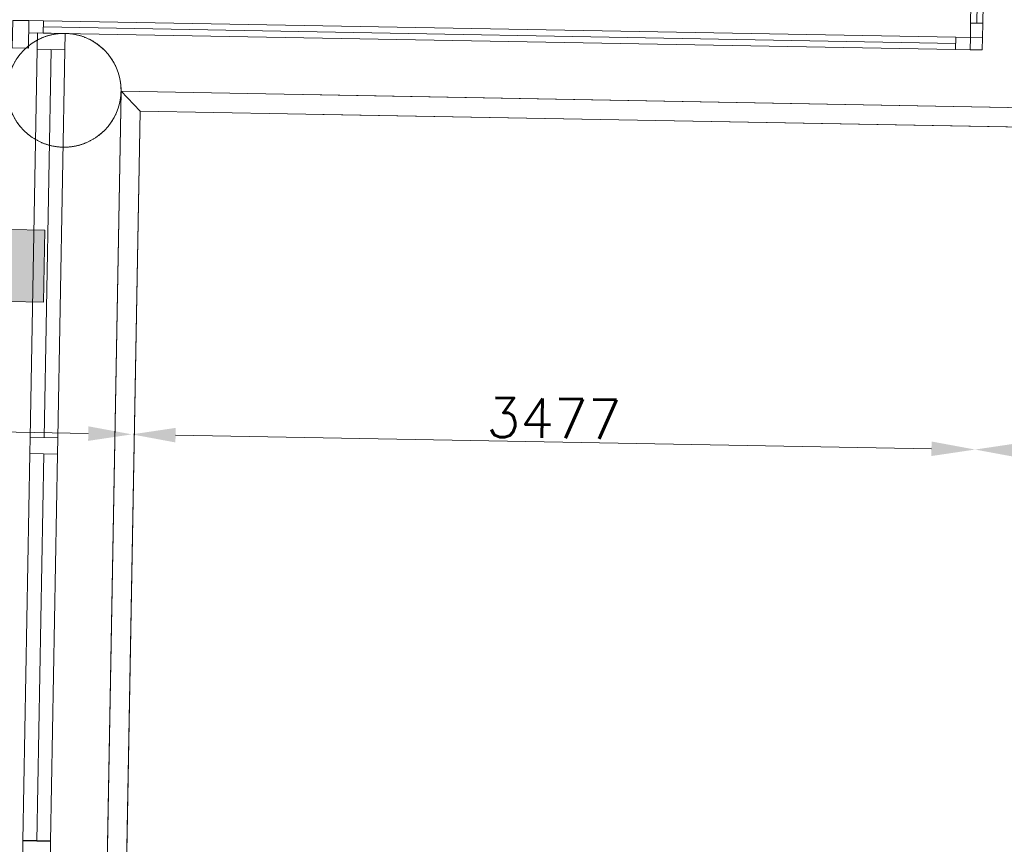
# Model space of a CAD drawing. Header units: millimetres. Extents: x -13022 to 1371524, y -38729 to 632593.
# Tile 53 of 256: x 664441 to 668500, y 3634 to 7033. Entities that reach past the tile are written whole.
import ezdxf

# ---------------------------------------------------------------- set-up
doc = ezdxf.new("R2010")
doc.units = ezdxf.units.MM
doc.header["$LTSCALE"] = 35
doc.linetypes.add('DASHED', pattern=[200, 100, -100])
doc.layers.add('Al65----_beveiliging-inst', color=92, linetype='Continuous', lineweight=9)
for name, color, linetype in [('LAYER102', 1, 'Continuous'), ('LAYER28', 7, 'Continuous'), ('LAYER30', 7, 'Continuous')]:
    doc.layers.add(name, color=color, linetype=linetype)
doc.styles.get("Standard").update_dxf_attribs({"font": 'simplex.shx'})
doc.dimstyles.new('~R----C~', dxfattribs={"dimtxt": 162, "dimasz": 180, "dimexe": 0.18, "dimexo": 0.0625, "dimgap": 16.2, "dimtad": 1, "dimdec": 0, "dimzin": 0, "dimdsep": 46, "dimtxsty": 'Standard', "dimcen": 0.09, "dimse1": 1, "dimse2": 1, "dimclrd": 7, "dimadec": 0, "dimazin": 0, "dimtfac": 1, "dimtdec": 4, "dimtmove": 0, "dimatfit": 3, "dimfxl": 1, "dimtolj": 1, "dimtzin": 0, "dimlwd": 13, "dimarcsym": 0})

# ---------------------------------------------------------------- blocks, each defined once
blk = doc.blocks.new('*D99')
at = {"layer": 'Defpoints', "color": 0, "linetype": 'Continuous', "transparency": 16777216}
for p in [(662046.1, 6717.5), (664927.4, 6665.7), (664903.3, 5323.9)]:
    blk.add_point(p, dxfattribs=at)
at = {"layer": 'LAYER102', "color": 7, "linetype": 'Continuous', "lineweight": 13, "transparency": 16777216}
blk.add_line((662201.9, 5372.5), (664723.3, 5327.1), dxfattribs=at)
at = {"layer": 'LAYER102', "color": 7, "linetype": 'Continuous', "transparency": 16777216}
for points in [[(662202.4, 5402.5), (662201.4, 5342.5), (662021.9, 5375.8)], [(664723.8, 5357.1), (664722.8, 5297.1), (664903.3, 5323.9)]]:
    blk.add_solid(points, dxfattribs=at)
at = {"layer": 'LAYER102', "color": 0, "linetype": 'Continuous', "transparency": 16777216, "insert": (663464.4, 5447), "char_height": 162, "attachment_point": 5, "rotation": 358.9686}
blk.add_mtext('\\A1;2882', dxfattribs=at)
blk = doc.blocks.new('*D100')
at = {"layer": 'Defpoints', "color": 0, "linetype": 'Continuous', "transparency": 16777216}
for p in [(668409.4, 6908.6), (664927.4, 6665.7), (668379.7, 5261.3)]:
    blk.add_point(p, dxfattribs=at)
at = {"layer": 'LAYER102', "color": 7, "linetype": 'Continuous', "lineweight": 13, "transparency": 16777216}
blk.add_line((665083.3, 5320.6), (668199.7, 5264.5), dxfattribs=at)
at = {"layer": 'LAYER102', "color": 7, "linetype": 'Continuous', "transparency": 16777216}
for points in [[(665083.8, 5350.6), (665082.7, 5290.6), (664903.3, 5323.9)], [(668200.3, 5294.5), (668199.2, 5234.5), (668379.7, 5261.3)]]:
    blk.add_solid(points, dxfattribs=at)
at = {"layer": 'LAYER102', "color": 0, "linetype": 'Continuous', "transparency": 16777216, "insert": (666643.2, 5389.8), "char_height": 162, "attachment_point": 5, "rotation": 358.9686}
blk.add_mtext('\\A1;3477', dxfattribs=at)
blk = doc.blocks.new('*D101')
at = {"layer": 'Defpoints', "color": 0, "linetype": 'Continuous', "transparency": 16777216}
for p in [(669132.1, 7832.8), (668409.4, 6908.6), (669085.6, 5248.6)]:
    blk.add_point(p, dxfattribs=at)
at = {"layer": 'LAYER102', "color": 7, "linetype": 'Continuous', "lineweight": 13, "transparency": 16777216}
blk.add_line((668559.7, 5258.1), (668905.6, 5251.8), dxfattribs=at)
at = {"layer": 'LAYER102', "color": 7, "linetype": 'Continuous', "transparency": 16777216}
for points in [[(668560.2, 5288.1), (668559.1, 5228.1), (668379.7, 5261.3)], [(668906.2, 5281.8), (668905.1, 5221.8), (669085.6, 5248.6)]]:
    blk.add_solid(points, dxfattribs=at)
at = {"layer": 'LAYER102', "color": 0, "linetype": 'Continuous', "transparency": 16777216, "insert": (668734.4, 5352.1), "char_height": 162, "attachment_point": 5, "rotation": 358.9686}
blk.add_mtext('\\A1;706', dxfattribs=at)
blk = doc.blocks.new('*D104')
at = {"layer": 'Defpoints', "color": 0, "linetype": 'Continuous', "transparency": 16777216}
for p in [(691833.5, 7425.5), (668409.4, 6908.6), (744967.5, 6468.9)]:
    blk.add_point(p, dxfattribs=at)
at = {"layer": 'LAYER102', "color": 7, "linetype": 'Continuous', "lineweight": 13, "transparency": 16777216}
blk.add_line((744953.9, 5710.6), (744964.3, 6289), dxfattribs=at)
at = {"layer": 'LAYER102', "color": 7, "linetype": 'Continuous', "transparency": 16777216}
for points in [[(744934.3, 6289.5), (744994.3, 6288.4), (744967.5, 6468.9)], [(744923.9, 5711.2), (744983.9, 5710.1), (744950.7, 5530.7)]]:
    blk.add_solid(points, dxfattribs=at)
at = {"layer": 'LAYER102', "color": 0, "linetype": 'Continuous', "transparency": 16777216, "insert": (744861.9, 6001.5), "char_height": 162, "attachment_point": 5, "rotation": 88.9686}
blk.add_mtext('\\A1;938', dxfattribs=at)
blk = doc.blocks.new('Kleefmagneet')
at = {"layer": 'Al65----_beveiliging-inst', "linetype": 'Continuous'}
blk.add_hatch(color=92, dxfattribs=at).paths.add_polyline_path([(76.195, -67.419), (71.25, -67.419), (71.25, -72.364), (76.195, -72.364)])
at = {"layer": 'Al65----_beveiliging-inst', "color": 92, "linetype": 'Continuous'}
blk.add_lwpolyline([(71.25, -72.364), (76.195, -72.364), (76.195, -67.419), (71.25, -67.419)], close=True, dxfattribs=at)

msp = doc.modelspace()

# ---------------------------------------------------------------- linework, layer by layer
at = {"layer": 'LAYER28', "color": 7, "linetype": 'Continuous', "lineweight": 18}
for points in [[(669132.125, 7832.769), (669111.091, 6660.925), (664858.289, 6738), (664712.428, -1364.172)], [(669212.112, 7831.331), (669189.575, 6579.503), (664937.265, 6656.063), (664792.941, -1364.173)], [(668359.381, 6909.507), (668409.373, 6908.607), (668410.273, 6958.599)], [(664858.289, 6738), (664937.265, 6656.063)]]:
    msp.add_lwpolyline(points, dxfattribs=at)
at = {"layer": 'LAYER28', "color": 7, "linetype": 'DASHED', "lineweight": 18}
for points in [[(669132.125, 7832.769), (669111.091, 6660.925), (664858.289, 6738), (664712.428, -1364.172)], [(669212.112, 7831.331), (669189.575, 6579.503), (664937.265, 6656.063), (664792.941, -1364.173)], [(668359.381, 6909.507), (668409.373, 6908.607), (668410.273, 6958.599)], [(664858.289, 6738), (664937.265, 6656.063)]]:
    msp.add_lwpolyline(points, dxfattribs=at)
at = {"layer": 'LAYER28', "color": 7, "linetype": 'Continuous', "lineweight": 13}
msp.add_circle((664623.827, 6742.219), 234.5, dxfattribs=at)
at = {"layer": 'LAYER28', "color": 7, "linetype": 'DASHED', "lineweight": 13}
msp.add_circle((664623.827, 6742.219), 234.5, dxfattribs=at)
at = {"layer": 'LAYER30', "color": 7, "linetype": 'Continuous', "lineweight": 18}
for points in [[(668361.361, 7019.489), (668404.921, 9439.101)], [(668386.357, 7019.039), (668429.916, 9438.651)], [(668411.353, 7018.589), (668454.912, 9438.201)], [(664538.963, 7028.291), (668300.291, 6960.578)], [(664538.513, 7003.295), (668299.841, 6935.582)], [(664538.063, 6978.3), (668299.391, 6910.586)], [(664484.116, 5311.577), (664512.923, 6911.748)], [(664541.107, 5310.551), (664569.914, 6910.722)], [(664598.097, 5309.525), (664626.905, 6909.696)], [(664482.91, 5244.591), (664454.164, 3647.85)], [(664539.901, 5243.565), (664511.155, 3646.824)], [(664596.891, 5242.539), (664568.146, 3645.798)]]:
    msp.add_lwpolyline(points, dxfattribs=at)
for points in [[(664411.983, 7030.579), (664478.972, 7029.373), (664476.92, 6915.392), (664409.931, 6916.598)], [(664478.972, 7029.371), (664538.963, 7028.291), (664538.063, 6978.3), (664478.072, 6979.38)], [(668360.281, 6959.499), (668361.361, 7019.489), (668411.353, 7018.589), (668410.273, 6958.599)], [(664512.923, 6911.748), (664514.129, 6978.737), (664628.111, 6976.685), (664626.905, 6909.696)], [(668300.291, 6960.578), (668360.281, 6959.498), (668359.381, 6909.506), (668299.391, 6910.586)], [(664598.097, 5309.528), (664596.891, 5242.539), (664482.91, 5244.591), (664484.116, 5311.58)], [(664482.91, 5244.588), (664484.116, 5311.577), (664598.097, 5309.525), (664596.891, 5242.536)], [(664568.146, 3645.798), (664566.94, 3578.809), (664452.958, 3580.861), (664454.164, 3647.85)], [(664568.2, 3648.802), (664566.994, 3581.813), (664453.012, 3583.865), (664454.218, 3650.854)]]:
    msp.add_lwpolyline(points, close=True, dxfattribs=at)

# ---------------------------------------------------------------- block references
at = {"layer": 'Al65----_beveiliging-inst', "xscale": 60, "yscale": 60, "zscale": 60, "rotation": 358.9686325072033}
msp.add_blockref('Kleefmagneet', (660046.638, 10292.172), dxfattribs=at)

# ---------------------------------------------------------------- dimensions: what is measured, and where the dimension line sits
at = {"layer": 'LAYER102', "color": 7, "linetype": 'Continuous'}
for base, p1, p2, angle, picture, middle in [((669085.602, 5248.588), (668409.373, 6908.607), (669132.125, 7832.769), 358.968633, '*D101', (668734.409, 5352.126)), ((744967.55, 6468.935), (668409.373, 6908.607), (691833.472, 7425.492), 88.968633, '*D104', (744861.919, 6001.545)), ((668379.717, 5261.296), (664927.436, 6665.664), (668409.373, 6908.607), 358.968633, '*D100', (666643.248, 5389.773)), ((664903.28, 5323.881), (662046.09, 6717.528), (664927.436, 6665.664), 358.968633, '*D99', (663464.357, 5447.001))]:
    dim = msp.add_linear_dim(base=base, p1=p1, p2=p2, angle=angle, dimstyle='~R----C~', dxfattribs=at)
    dim.commit()
    dim.dimension.update_dxf_attribs({"geometry": picture, "text_midpoint": middle})

doc.saveas('drawing.dxf')
